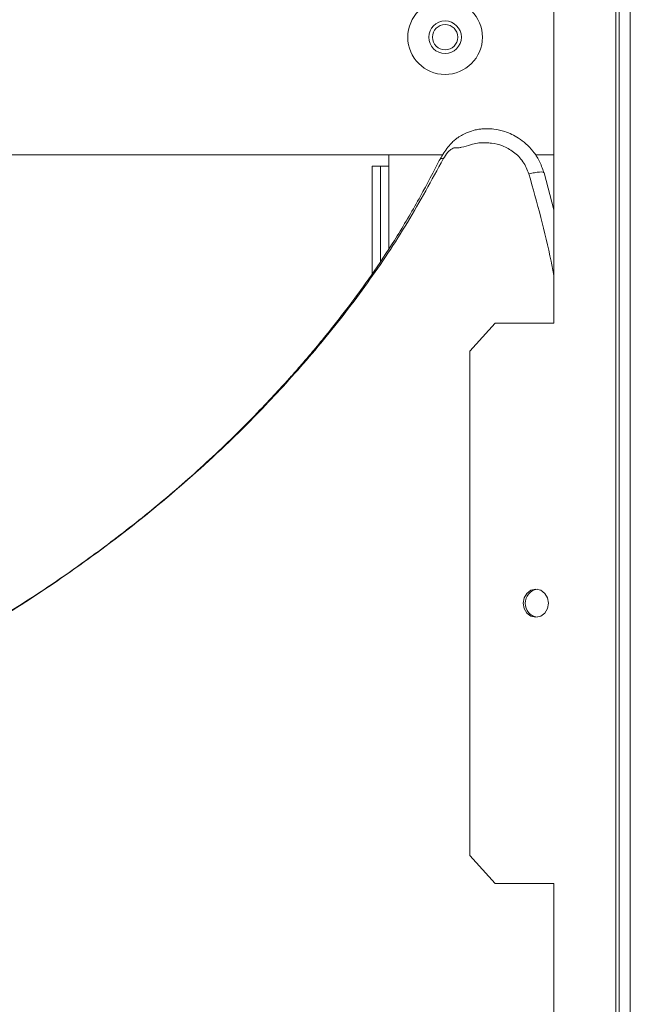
# Model space of a CAD drawing. Header units: millimetres. Extents: x -4829 to 407110, y -34854 to 354616.
# Tile 29 of 75: x 25227 to 25335, y -23133 to -22958. Entities that reach past the tile are written whole.
import ezdxf

# ---------------------------------------------------------------- set-up
doc = ezdxf.new("R2010")
doc.units = ezdxf.units.MM
doc.header["$LTSCALE"] = 15

# ---------------------------------------------------------------- blocks, each defined once
blk = doc.blocks.new('A$Cf38c0126')
at = {"linetype": 'Continuous', "lineweight": 5}
for p, q in [((18878.57, -16369.29), (18878.57, -17179.23)), ((18879.14, -17179.23), (18879.14, -16369.29)), ((18881.14, -17179.23), (18881.14, -16369.29)), ((18867.55, -16717.12), (18867.55, -16477.58)), ((18847.8, -16687.18), (18668.34, -16687.18)), ((18838.22, -16687.18), (18838.22, -16689.17)), ((18867.55, -16687.18), (18864.26, -16687.18)), ((18836.72, -16689.17), (18835.23, -16689.17)), ((18835.23, -16708.36), (18835.23, -16689.17)), ((18836.72, -16706.12), (18836.72, -16689.17)), ((18838.22, -16689.17), (18836.72, -16689.17)), ((18838.22, -16689.17), (18838.22, -16703.83)), ((18865.7, -16690.29), (18865.81, -16690.35)), ((18865.81, -16690.35), (18867.55, -16696.96)), ((18857.1, -16717.12), (18852.58, -16722.11)), ((18857.1, -16717.12), (18867.55, -16717.12)), ((18852.58, -16811.94), (18852.58, -16722.11)), ((18852.58, -16811.94), (18857.1, -16816.93)), ((18867.55, -16816.93), (18857.1, -16816.93)), ((18867.55, -17056.46), (18867.55, -16816.93))]:
    blk.add_line(p, q, dxfattribs=at)
at = {"linetype": 'Continuous', "lineweight": 5, "flags": 128}
blk.add_lwpolyline([(18866.6, -16767.02), (18866.43, -16766.07), (18865.94, -16765.26), (18865.21, -16764.72), (18864.34, -16764.53), (18863.47, -16764.72), (18862.74, -16765.26), (18862.25, -16766.07), (18862.08, -16767.02), (18862.25, -16767.98), (18862.74, -16768.79), (18863.47, -16769.33), (18864.34, -16769.52), (18865.21, -16769.33), (18865.94, -16768.79), (18866.43, -16767.98), (18866.6, -16767.02)], dxfattribs=at)
at = {"linetype": 'Continuous', "lineweight": 5}
for radius in [6.64, 2.9, 2.25]:
    blk.add_circle((18848.2, -16666.22), radius, dxfattribs=at)
blk.add_arc((18864.98, -16767.02), 2.52, 99.8583, 260.1417, dxfattribs=at)
for points, knots in [([(18865.75, -16690.28), (18865.51, -16689.58), (18865.05, -16688.24), (18863.91, -16686.54), (18862.65, -16685.19), (18861, -16683.94), (18859.07, -16683.02), (18857.16, -16682.59), (18855.78, -16682.5), (18854.83, -16682.55), (18854.11, -16682.63), (18853.26, -16682.8), (18852.01, -16683.2), (18850.8, -16683.86), (18849.85, -16684.57), (18849.22, -16685.17), (18848.21, -16686.36), (18847.58, -16687.47), (18847.16, -16688.2)], [0, 0, 0, 0, 0.0915527, 0.1743193, 0.2497848, 0.3167416, 0.4266358, 0.5066705, 0.5543297, 0.5946351, 0.6235441, 0.6434766, 0.7013696, 0.7821475, 0.8111646, 0.8446179, 0.8968054, 1, 1, 1, 1]), ([(18863.1, -16690.56), (18862.79, -16689.81), (18862.2, -16688.32), (18860.48, -16686.61), (18858.52, -16685.51), (18856.81, -16685.1), (18855.63, -16685.02), (18854.96, -16685.02), (18854.44, -16685.02), (18853.71, -16685.13), (18852.6, -16685.37), (18851.58, -16685.72), (18850.83, -16685.9), (18850.4, -16685.94), (18850.01, -16685.87), (18849.59, -16686), (18849.16, -16686.24), (18848.53, -16686.83), (18848.13, -16687.46), (18847.87, -16687.86)], [0, 0, 0, 0, 0.128246, 0.254162, 0.373968, 0.480609, 0.529068, 0.561845, 0.587293, 0.611361, 0.678207, 0.766156, 0.781694, 0.803096, 0.837898, 0.856659, 0.88334, 0.925649, 1, 1, 1, 1]), ([(18847.27, -16687.94), (18846.14, -16690.15), (18843.75, -16694.79), (18839.85, -16701.45), (18835.75, -16707.72), (18831.8, -16713.22), (18828.37, -16717.65), (18825.57, -16721.1), (18823.42, -16723.64), (18821.62, -16725.71), (18819.92, -16727.62), (18817.68, -16730.07), (18814.57, -16733.37), (18810.62, -16737.35), (18806.35, -16741.43), (18802, -16745.35), (18797.63, -16749.1), (18793.22, -16752.68), (18788.78, -16756.12), (18781.88, -16761.22), (18772.28, -16767.74), (18759.58, -16775.25), (18748.15, -16781.02), (18738.18, -16785.37), (18730.14, -16788.49), (18723.79, -16790.69), (18719.18, -16792.16), (18715.9, -16793.15), (18711.97, -16794.28), (18707.19, -16795.57), (18701.88, -16796.88), (18698.15, -16797.7), (18696.32, -16798.1)], [0, 0, 0, 0, 0.037971, 0.079748, 0.11802, 0.152767, 0.183646, 0.204146, 0.221229, 0.234926, 0.246528, 0.260777, 0.286257, 0.316966, 0.34799, 0.378538, 0.408644, 0.438342, 0.467714, 0.496791, 0.572887, 0.649181, 0.72708, 0.772255, 0.818426, 0.861352, 0.876938, 0.893629, 0.914811, 0.940535, 0.970776, 1, 1, 1, 1]), ([(18847.87, -16687.86), (18845.8, -16691.67), (18841.67, -16699.29), (18834.51, -16710.06), (18826.7, -16720.16), (18818.44, -16729.58), (18808.96, -16739.27), (18798.1, -16748.98), (18785.72, -16758.61), (18772.97, -16767.38), (18759.88, -16775.19), (18746.54, -16781.96), (18732.98, -16787.67), (18719.26, -16792.38), (18707.17, -16795.75), (18699.65, -16797.43), (18696.8, -16798.07)], [0, 0, 0, 0, 0.066245, 0.132156, 0.197542, 0.261997, 0.325183, 0.408525, 0.490546, 0.571348, 0.650723, 0.728523, 0.804837, 0.880045, 0.954489, 1, 1, 1, 1]), ([(18847.87, -16687.86), (18847.76, -16687.84), (18847.54, -16687.81), (18847.36, -16687.85), (18847.32, -16687.93), (18847.3, -16687.96)], [0, 0, 0, 0, 0.369776, 0.745619, 1, 1, 1, 1]), ([(18863.1, -16690.56), (18863.44, -16690.48), (18864.16, -16690.32), (18865.04, -16690.21), (18865.58, -16690.2), (18865.67, -16690.27), (18865.7, -16690.29)], [0, 0, 0, 0, 0.27534, 0.567333, 0.859325, 1, 1, 1, 1]), ([(18867.55, -16708.65), (18867.39, -16707.81), (18866.24, -16701.71), (18864.55, -16695.72), (18863.1, -16690.56)], [0, 0, 0, 0, 0.13887, 1, 1, 1, 1])]:
    blk.add_open_spline(points, degree=3, knots=knots, dxfattribs=at)

msp = doc.modelspace()

# ---------------------------------------------------------------- block references
at = {"ltscale": 2}
msp.add_blockref('A$Cf38c0126', (6454.26, -6294.9), dxfattribs=at)

doc.saveas('drawing.dxf')
